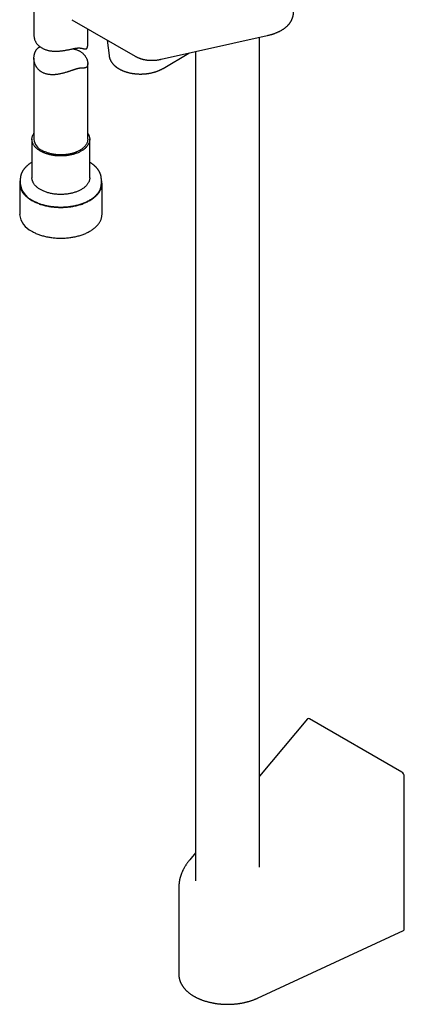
# Model space of a CAD drawing. Header units: millimetres. Extents: x 8 to 617, y 12 to 1443.
# Tile 1 of 11: x 510 to 617, y 75 to 350. Entities that reach past the tile are written whole.
import ezdxf

# ---------------------------------------------------------------- set-up
doc = ezdxf.new("R2010")
doc.units = ezdxf.units.MM

msp = doc.modelspace()

# ---------------------------------------------------------------- linework, layer by layer
at = {"color": 7, "linetype": 'Continuous', "lineweight": 30}
for p, q in [((513.81, 358.05), (513.81, 345.28)), ((524.42, 349.65), (541.99, 339.51)), ((528.81, 342.62), (528.81, 347.12)), ((534.24, 343.99), (534.77, 339.63)), ((549.26, 338.63), (578.8, 345.23)), ((576.7, 113.49), (576.7, 344.76)), ((549.83, 336.08), (556.99, 340.36)), ((558.9, 340.78), (558.9, 109.7)), ((513.81, 338.91), (513.81, 316.32)), ((528.81, 316.32), (528.81, 337.44)), ((513.26, 316.32), (513.26, 305.6)), ((529.36, 305.6), (529.36, 316.32)), ((510.01, 305.19), (510.01, 303.97)), ((532.61, 303.97), (532.61, 305.19)), ((509.84, 303.97), (509.84, 295.39)), ((532.79, 295.39), (532.79, 303.97)), ((590.09, 154.84), (576.7, 138.81)), ((616.39, 140.01), (590.65, 154.87)), ((617.08, 96.34), (617.08, 138.78)), ((558.9, 117.5), (557.23, 115.5)), ((554.22, 108.04), (554.22, 83.54)), ((576.1, 76.97), (616.84, 95.87))]:
    msp.add_line(p, q, dxfattribs=at)
at = {"color": 7, "linetype": 'Continuous', "lineweight": 30, "flags": 128}
for points in [[(515.62, 313.03), (515.44, 313.14), (515.26, 313.25), (515.09, 313.37), (514.93, 313.48), (514.78, 313.6), (514.63, 313.73), (514.49, 313.85), (514.35, 313.98), (514.22, 314.11), (514.1, 314.25), (513.99, 314.38), (513.89, 314.52), (513.79, 314.66), (513.7, 314.8), (513.62, 314.95), (513.55, 315.09), (513.48, 315.24), (513.43, 315.38), (513.38, 315.53), (513.34, 315.68), (513.31, 315.83), (513.28, 315.98), (513.27, 316.13), (513.26, 316.28), (513.26, 316.43), (513.27, 316.58), (513.29, 316.73), (513.32, 316.88), (513.36, 317.03), (513.4, 317.18), (513.45, 317.33), (513.51, 317.47), (513.58, 317.62), (513.66, 317.76), (513.74, 317.9), (513.81, 318.01)], [(528.81, 318.01), (528.83, 317.97), (528.92, 317.83), (529, 317.69), (529.08, 317.54), (529.14, 317.4), (529.2, 317.25), (529.24, 317.1), (529.28, 316.95), (529.32, 316.81), (529.34, 316.66), (529.35, 316.51), (529.36, 316.35), (529.36, 316.2), (529.35, 316.05), (529.33, 315.9), (529.3, 315.75), (529.27, 315.61), (529.22, 315.46), (529.17, 315.31), (529.11, 315.16), (529.04, 315.02), (528.96, 314.87), (528.88, 314.73), (528.79, 314.59), (528.68, 314.45), (528.58, 314.32), (528.46, 314.18), (528.34, 314.05), (528.21, 313.92), (528.07, 313.79), (527.92, 313.67), (527.77, 313.54), (527.61, 313.42), (527.45, 313.31), (527.27, 313.19), (527.09, 313.08), (526.91, 312.98), (526.72, 312.88), (526.52, 312.78), (526.32, 312.68), (526.12, 312.59), (525.9, 312.5), (525.69, 312.42), (525.47, 312.34), (525.24, 312.26), (525.01, 312.19), (524.78, 312.12), (524.54, 312.06), (524.3, 312), (524.06, 311.95), (523.81, 311.9), (523.56, 311.86), (523.31, 311.82), (523.06, 311.78), (522.8, 311.75), (522.54, 311.72), (522.29, 311.7), (522.03, 311.69), (521.77, 311.68), (521.51, 311.67), (521.25, 311.67), (520.99, 311.67), (520.72, 311.68), (520.47, 311.7), (520.21, 311.71), (519.95, 311.74), (519.69, 311.76), (519.44, 311.8), (519.19, 311.83), (518.94, 311.88), (518.69, 311.92), (518.44, 311.98), (518.2, 312.03), (517.96, 312.09), (517.73, 312.16), (517.49, 312.23), (517.27, 312.3), (517.04, 312.38), (516.83, 312.46), (516.61, 312.54), (516.4, 312.63), (516.2, 312.73), (516, 312.83), (515.81, 312.93), (515.62, 313.03)], [(528.81, 316.32), (528.81, 316.3), (528.81, 316.15), (528.79, 316.01), (528.77, 315.86), (528.74, 315.72), (528.7, 315.58), (528.65, 315.43), (528.6, 315.29), (528.53, 315.15), (528.46, 315.01), (528.38, 314.87), (528.29, 314.74), (528.2, 314.6), (528.09, 314.47), (527.98, 314.34), (527.86, 314.21), (527.74, 314.08), (527.6, 313.96), (527.46, 313.84), (527.32, 313.72), (527.16, 313.61), (527, 313.5), (526.83, 313.39), (526.66, 313.28), (526.48, 313.18), (526.29, 313.08), (526.1, 312.99), (525.91, 312.9), (525.7, 312.81), (525.5, 312.72), (525.29, 312.65), (525.07, 312.57), (524.85, 312.5), (524.63, 312.43), (524.4, 312.37), (524.17, 312.31), (523.93, 312.26), (523.69, 312.21), (523.45, 312.17), (523.21, 312.13), (522.97, 312.09), (522.72, 312.06), (522.47, 312.04), (522.22, 312.02), (521.97, 312), (521.72, 311.99), (521.47, 311.99), (521.22, 311.99), (520.96, 311.99), (520.71, 312), (520.46, 312.02), (520.21, 312.03), (519.96, 312.06), (519.72, 312.09), (519.47, 312.12), (519.23, 312.16), (518.99, 312.2), (518.75, 312.25), (518.51, 312.3), (518.28, 312.36), (518.05, 312.42), (517.83, 312.48), (517.61, 312.55), (517.39, 312.63), (517.18, 312.7), (516.97, 312.79), (516.77, 312.87), (516.57, 312.96), (516.38, 313.06), (516.19, 313.15), (516.01, 313.26)], [(510.01, 305.12), (509.99, 305.04), (509.94, 304.86), (509.9, 304.68), (509.87, 304.51), (509.85, 304.33), (509.84, 304.15), (509.84, 303.97), (509.84, 303.79), (509.85, 303.61), (509.87, 303.43), (509.9, 303.25), (509.94, 303.07), (509.99, 302.9), (510.04, 302.72), (510.1, 302.54), (510.18, 302.37), (510.25, 302.2), (510.34, 302.02), (510.44, 301.85), (510.54, 301.68), (510.65, 301.52), (510.77, 301.35), (510.9, 301.19), (511.03, 301.03), (511.17, 300.87), (511.32, 300.71), (511.48, 300.55), (511.64, 300.4), (511.81, 300.25), (511.99, 300.1), (512.18, 299.96), (512.37, 299.82), (512.57, 299.68), (512.77, 299.54), (512.98, 299.41), (513.2, 299.28)], [(513.2, 299.28), (513.42, 299.16), (513.65, 299.04), (513.88, 298.92), (514.12, 298.81), (514.37, 298.7), (514.62, 298.59), (514.87, 298.49), (515.13, 298.39), (515.4, 298.29), (515.66, 298.2), (515.94, 298.12), (516.21, 298.03), (516.49, 297.96), (516.78, 297.88), (517.06, 297.81), (517.35, 297.75), (517.65, 297.69), (517.94, 297.64), (518.24, 297.59), (518.54, 297.54), (518.84, 297.5), (519.15, 297.46), (519.45, 297.43), (519.76, 297.4), (520.07, 297.38), (520.38, 297.37), (520.69, 297.35), (521, 297.35), (521.31, 297.34), (521.62, 297.35), (521.93, 297.35), (522.24, 297.37), (522.55, 297.38), (522.86, 297.4), (523.17, 297.43), (523.47, 297.46), (523.78, 297.5), (524.08, 297.54), (524.38, 297.59), (524.68, 297.64), (524.98, 297.69), (525.27, 297.75), (525.56, 297.81), (525.85, 297.88), (526.13, 297.96), (526.41, 298.03), (526.69, 298.12), (526.96, 298.2), (527.23, 298.29), (527.49, 298.39), (527.75, 298.49), (528.01, 298.59), (528.26, 298.7), (528.5, 298.81), (528.74, 298.92), (528.97, 299.04), (529.2, 299.16), (529.43, 299.28), (529.64, 299.41), (529.85, 299.54), (530.06, 299.68), (530.25, 299.82), (530.45, 299.96), (530.63, 300.1), (530.81, 300.25), (530.98, 300.4), (531.14, 300.55), (531.3, 300.71), (531.45, 300.87), (531.59, 301.03), (531.73, 301.19), (531.85, 301.35), (531.97, 301.52), (532.08, 301.68), (532.19, 301.85), (532.28, 302.02), (532.37, 302.2), (532.45, 302.37), (532.52, 302.54), (532.58, 302.72), (532.63, 302.9), (532.68, 303.07), (532.72, 303.25), (532.75, 303.43), (532.77, 303.61), (532.78, 303.79), (532.79, 303.97), (532.78, 304.15), (532.77, 304.33), (532.75, 304.51), (532.72, 304.68), (532.68, 304.86), (532.63, 305.04), (532.61, 305.12)], [(529.36, 305.6), (529.36, 305.49), (529.35, 305.34), (529.33, 305.19), (529.3, 305.04), (529.27, 304.89), (529.22, 304.74), (529.17, 304.59), (529.11, 304.45), (529.04, 304.3), (528.96, 304.16), (528.88, 304.02), (528.79, 303.88), (528.68, 303.74), (528.58, 303.6), (528.46, 303.47), (528.34, 303.33), (528.21, 303.2), (528.07, 303.07), (527.92, 302.95), (527.77, 302.83), (527.61, 302.71), (527.45, 302.59), (527.27, 302.48), (527.09, 302.37), (526.91, 302.26), (526.72, 302.16), (526.52, 302.06), (526.32, 301.97), (526.12, 301.87), (525.9, 301.79), (525.69, 301.7), (525.47, 301.62), (525.24, 301.55), (525.01, 301.47), (524.78, 301.41), (524.54, 301.35), (524.3, 301.29), (524.06, 301.23), (523.81, 301.18), (523.56, 301.14), (523.31, 301.1), (523.06, 301.07), (522.8, 301.03), (522.54, 301.01), (522.29, 300.99), (522.03, 300.97), (521.77, 300.96), (521.51, 300.96), (521.25, 300.95), (520.99, 300.96), (520.72, 300.97), (520.47, 300.98), (520.21, 301), (519.95, 301.02), (519.69, 301.05), (519.44, 301.08), (519.19, 301.12), (518.94, 301.16), (518.69, 301.21), (518.44, 301.26), (518.2, 301.32), (517.96, 301.38), (517.73, 301.44), (517.49, 301.51), (517.27, 301.58), (517.04, 301.66), (516.83, 301.74), (516.61, 301.83), (516.4, 301.92), (516.2, 302.01), (516, 302.11), (515.81, 302.21), (515.62, 302.32), (515.44, 302.42), (515.26, 302.54), (515.09, 302.65), (514.93, 302.77), (514.78, 302.89), (514.63, 303.01), (514.49, 303.14), (514.35, 303.27), (514.22, 303.4), (514.1, 303.53), (513.99, 303.67), (513.89, 303.81), (513.79, 303.95), (513.7, 304.09), (513.62, 304.23), (513.55, 304.37), (513.48, 304.52), (513.43, 304.67), (513.38, 304.82), (513.34, 304.96), (513.31, 305.11), (513.28, 305.26), (513.27, 305.41), (513.26, 305.56), (513.26, 305.6)], [(513.32, 299.36), (513.54, 299.23), (513.77, 299.11), (514, 298.99), (514.24, 298.88), (514.48, 298.77), (514.73, 298.67), (514.99, 298.56), (515.24, 298.47), (515.51, 298.37), (515.77, 298.28), (516.04, 298.2), (516.32, 298.12), (516.6, 298.04), (516.88, 297.97), (517.17, 297.9), (517.45, 297.84), (517.75, 297.78), (518.04, 297.72), (518.34, 297.68), (518.64, 297.63), (518.94, 297.59), (519.24, 297.56), (519.54, 297.53), (519.85, 297.5), (520.16, 297.48), (520.46, 297.46), (520.77, 297.45), (521.08, 297.45), (521.39, 297.45), (521.7, 297.45), (522.01, 297.46), (522.31, 297.47), (522.62, 297.49), (522.93, 297.51), (523.23, 297.54), (523.53, 297.57), (523.84, 297.61), (524.14, 297.65), (524.43, 297.7), (524.73, 297.75), (525.02, 297.81), (525.31, 297.87), (525.6, 297.93), (525.88, 298), (526.16, 298.08), (526.44, 298.16), (526.71, 298.24), (526.98, 298.33), (527.25, 298.42), (527.51, 298.51), (527.76, 298.61), (528.02, 298.72), (528.26, 298.83), (528.5, 298.94), (528.74, 299.05), (528.97, 299.17), (529.19, 299.29), (529.41, 299.42), (529.62, 299.55), (529.83, 299.68), (530.03, 299.82), (530.22, 299.96), (530.41, 300.1), (530.59, 300.24), (530.76, 300.39), (530.93, 300.54), (531.08, 300.69), (531.24, 300.85), (531.38, 301.01), (531.52, 301.17), (531.64, 301.33), (531.77, 301.49), (531.88, 301.66), (531.98, 301.83), (532.08, 302), (532.17, 302.17), (532.25, 302.34), (532.33, 302.51), (532.39, 302.69), (532.45, 302.86), (532.5, 303.04), (532.54, 303.21), (532.57, 303.39), (532.59, 303.57), (532.6, 303.75), (532.61, 303.92), (532.61, 303.97)], [(513.2, 290.71), (513.42, 290.59), (513.65, 290.46), (513.88, 290.35), (514.12, 290.23), (514.37, 290.12), (514.62, 290.01), (514.87, 289.91), (515.13, 289.81), (515.4, 289.72), (515.66, 289.63), (515.94, 289.54), (516.21, 289.46), (516.49, 289.38), (516.78, 289.31), (517.06, 289.24), (517.35, 289.18), (517.65, 289.12), (517.94, 289.06), (518.24, 289.01), (518.54, 288.97), (518.84, 288.93), (519.15, 288.89), (519.45, 288.86), (519.76, 288.83), (520.07, 288.81), (520.38, 288.79), (520.69, 288.78), (521, 288.77), (521.31, 288.77), (521.62, 288.77), (521.93, 288.78), (522.24, 288.79), (522.55, 288.81), (522.86, 288.83), (523.17, 288.86), (523.47, 288.89), (523.78, 288.93), (524.08, 288.97), (524.38, 289.01), (524.68, 289.06), (524.98, 289.12), (525.27, 289.18), (525.56, 289.24), (525.85, 289.31), (526.13, 289.38), (526.41, 289.46), (526.69, 289.54), (526.96, 289.63), (527.23, 289.72), (527.49, 289.81), (527.75, 289.91), (528.01, 290.01), (528.26, 290.12), (528.5, 290.23), (528.74, 290.35), (528.97, 290.46), (529.2, 290.59), (529.43, 290.71), (529.64, 290.84), (529.85, 290.97), (530.06, 291.11), (530.25, 291.24), (530.45, 291.39), (530.63, 291.53), (530.81, 291.68), (530.98, 291.83), (531.14, 291.98), (531.3, 292.13), (531.45, 292.29), (531.59, 292.45), (531.73, 292.61), (531.85, 292.78), (531.97, 292.94), (532.08, 293.11), (532.19, 293.28), (532.28, 293.45), (532.37, 293.62), (532.45, 293.8), (532.52, 293.97), (532.58, 294.15), (532.63, 294.32), (532.68, 294.5), (532.72, 294.68), (532.75, 294.86), (532.77, 295.04), (532.78, 295.22), (532.79, 295.39)]]:
    msp.add_lwpolyline(points, dxfattribs=at)
at = {"color": 7, "linetype": 'Continuous', "lineweight": 30}
for centre, radius, start, end in [((517.55, 316.68), 3.76, 185.5475, 245.7726), ((515.67, 304.54), 5.69, 185.7305, 245.5897), ((515.59, 295.98), 5.79, 185.7776, 245.5426)]:
    msp.add_arc(centre, radius, start, end, dxfattribs=at)
for centre, major_axis, ratio, start_param, end_param in [((590.68, 153.98), (-0.485, 0.938), 0.554362, 5.570314, 6.512031), ((616.36, 139.16), (-0.461, 0.908), 0.597311, 4.008177, 5.541421), ((567.8, 110.72), (12.95, 5.71), 0.712685, 2.836862, 2.837243), ((616.36, 96.75), (-0.506, 0.866), 0.577362, 3.08695, 3.921158)]:
    msp.add_ellipse(centre, major_axis=major_axis, ratio=ratio, start_param=start_param, end_param=end_param, dxfattribs=at)
for points, knots in [([(578.8, 345.23), (578.86, 345.24), (579.01, 345.28), (579.26, 345.34), (579.55, 345.41), (579.84, 345.49), (580.13, 345.57), (580.41, 345.66), (580.69, 345.75), (580.96, 345.85), (581.22, 345.95), (581.48, 346.06), (581.74, 346.17), (581.99, 346.28), (582.23, 346.4), (582.47, 346.52), (582.71, 346.64), (582.93, 346.77), (583.15, 346.91), (583.36, 347.05), (583.57, 347.19), (583.77, 347.33), (583.96, 347.48), (584.14, 347.63), (584.32, 347.79), (584.49, 347.95), (584.64, 348.11), (584.8, 348.27), (584.94, 348.44), (585.08, 348.61), (585.2, 348.78), (585.32, 348.95), (585.43, 349.13), (585.54, 349.31), (585.63, 349.49), (585.72, 349.67), (585.8, 349.85), (585.88, 350.04), (585.94, 350.22), (586, 350.41), (586.05, 350.6), (586.09, 350.79), (586.13, 350.98), (586.15, 351.17), (586.17, 351.37), (586.19, 351.56), (586.19, 351.7), (586.19, 351.78), (586.19, 351.79)], [0, 0, 0, 0, 0.012557, 0.036713, 0.060907, 0.085145, 0.109425, 0.133745, 0.1581, 0.182487, 0.206898, 0.231326, 0.255761, 0.280189, 0.304593, 0.328959, 0.353267, 0.377497, 0.401626, 0.42563, 0.449484, 0.473165, 0.49665, 0.519917, 0.542948, 0.565728, 0.588246, 0.610495, 0.632474, 0.654185, 0.675632, 0.696825, 0.717776, 0.7385, 0.759013, 0.779334, 0.799481, 0.819475, 0.839337, 0.859088, 0.878749, 0.898343, 0.917891, 0.937414, 0.956932, 0.976462, 0.996025, 1, 1, 1, 1]), ([(513.81, 345.28), (513.81, 345.25), (513.81, 345.13), (513.83, 344.92), (513.86, 344.65), (513.92, 344.38), (514, 344.12), (514.1, 343.85), (514.22, 343.59), (514.37, 343.32), (514.55, 343.06), (514.74, 342.81), (514.96, 342.57), (515.2, 342.35), (515.45, 342.14), (515.72, 341.95), (516, 341.77), (516.31, 341.61), (516.63, 341.46), (516.95, 341.33), (517.29, 341.22), (517.63, 341.13), (517.99, 341.04), (518.36, 340.98), (518.74, 340.93), (519.12, 340.89), (519.51, 340.87), (519.91, 340.87), (520.32, 340.87), (520.73, 340.9), (521.14, 340.93), (521.56, 340.98), (521.97, 341.03), (522.39, 341.1), (522.81, 341.18), (523.24, 341.26), (523.65, 341.34), (524.06, 341.43), (524.39, 341.5), (524.65, 341.55), (524.84, 341.59), (525.04, 341.62), (525.22, 341.66), (525.41, 341.69), (525.58, 341.72), (525.75, 341.74), (525.92, 341.76), (526.08, 341.77), (526.24, 341.78), (526.39, 341.78), (526.53, 341.78), (526.67, 341.77), (526.83, 341.75), (527.01, 341.72), (527.21, 341.68), (527.4, 341.64), (527.57, 341.59), (527.74, 341.55), (527.89, 341.52), (528.04, 341.49), (528.17, 341.49), (528.28, 341.5), (528.36, 341.53), (528.42, 341.56), (528.47, 341.59), (528.53, 341.63), (528.57, 341.69), (528.62, 341.75), (528.66, 341.82), (528.7, 341.9), (528.73, 341.99), (528.75, 342.08), (528.78, 342.18), (528.8, 342.33), (528.81, 342.47), (528.81, 342.58), (528.81, 342.62)], [0, 0, 0, 0, 0.005633, 0.021628, 0.037665, 0.053812, 0.070003, 0.085893, 0.102872, 0.120358, 0.137902, 0.1556, 0.173361, 0.190817, 0.207253, 0.224179, 0.241161, 0.258291, 0.275479, 0.292369, 0.30843, 0.324962, 0.341546, 0.358262, 0.375029, 0.391495, 0.407896, 0.424775, 0.441706, 0.458765, 0.475877, 0.492679, 0.509659, 0.52715, 0.544703, 0.562426, 0.580223, 0.597739, 0.615405, 0.624292, 0.633179, 0.64214, 0.651101, 0.660131, 0.66916, 0.678012, 0.686865, 0.695791, 0.704717, 0.713738, 0.722759, 0.731852, 0.740946, 0.756485, 0.772099, 0.787742, 0.803478, 0.819231, 0.835076, 0.850946, 0.866884, 0.882532, 0.8904, 0.898268, 0.906211, 0.914153, 0.922178, 0.930203, 0.938043, 0.945884, 0.953797, 0.961711, 0.969704, 0.977697, 0.993786, 1, 1, 1, 1]), ([(526.61, 340.86), (526.71, 340.81), (526.89, 340.69), (527.16, 340.5), (527.41, 340.29), (527.65, 340.07), (527.86, 339.84), (528.05, 339.6), (528.22, 339.35), (528.37, 339.09), (528.5, 338.83), (528.61, 338.56), (528.69, 338.29), (528.75, 338.06), (528.78, 337.87), (528.8, 337.72), (528.81, 337.58), (528.81, 337.43), (528.81, 337.29), (528.8, 337.16), (528.78, 337.03), (528.75, 336.91), (528.72, 336.81), (528.68, 336.72), (528.64, 336.64), (528.6, 336.56), (528.55, 336.49), (528.49, 336.44), (528.43, 336.38), (528.35, 336.32), (528.24, 336.27), (528.08, 336.22), (527.92, 336.2), (527.73, 336.18), (527.54, 336.18), (527.33, 336.17), (527.13, 336.17), (526.97, 336.16), (526.84, 336.15), (526.7, 336.13), (526.56, 336.12), (526.41, 336.09), (526.25, 336.06), (526.09, 336.02), (525.92, 335.98), (525.75, 335.94), (525.58, 335.89), (525.39, 335.83), (525.21, 335.77), (525.02, 335.71), (524.81, 335.64), (524.6, 335.57), (524.37, 335.5), (524.14, 335.42), (523.91, 335.34), (523.67, 335.26), (523.43, 335.18), (523.19, 335.1), (522.89, 335.01), (522.53, 334.9), (522.11, 334.78), (521.68, 334.67), (521.25, 334.57), (520.82, 334.48), (520.43, 334.42), (520.09, 334.37), (519.77, 334.34), (519.46, 334.32), (519.15, 334.31), (518.84, 334.31), (518.53, 334.32), (518.23, 334.35), (517.9, 334.39), (517.56, 334.45), (517.21, 334.53), (516.86, 334.64), (516.52, 334.78), (516.19, 334.93), (515.93, 335.08), (515.71, 335.22), (515.55, 335.34), (515.39, 335.46), (515.25, 335.58), (515.11, 335.72), (514.95, 335.88), (514.77, 336.09), (514.61, 336.31), (514.48, 336.51), (514.35, 336.73), (514.21, 337.02), (514.08, 337.34), (513.98, 337.65), (513.91, 337.95), (513.85, 338.26), (513.82, 338.58), (513.81, 338.91), (513.82, 339.24), (513.85, 339.56), (513.9, 339.83), (513.95, 340.06), (514.01, 340.26), (514.07, 340.44), (514.14, 340.63), (514.23, 340.81), (514.32, 340.98), (514.42, 341.15), (514.55, 341.34), (514.68, 341.5), (514.81, 341.64), (514.91, 341.73), (515.02, 341.82), (515.14, 341.91), (515.25, 341.98), (515.38, 342.05), (515.46, 342.09), (515.5, 342.11), (515.51, 342.11)], [0, 0, 0, 0, 0.011325, 0.022688, 0.034695, 0.046745, 0.058348, 0.069988, 0.081304, 0.092654, 0.104635, 0.116654, 0.128216, 0.139815, 0.146582, 0.153356, 0.160172, 0.166988, 0.173846, 0.180704, 0.187616, 0.194543, 0.200287, 0.206042, 0.211844, 0.217646, 0.223497, 0.229347, 0.23525, 0.241164, 0.252587, 0.26406, 0.276167, 0.288305, 0.299959, 0.311633, 0.323749, 0.329837, 0.335925, 0.342049, 0.348172, 0.35435, 0.360542, 0.366617, 0.372706, 0.378859, 0.385012, 0.391219, 0.397427, 0.403694, 0.409973, 0.41703, 0.424101, 0.431234, 0.438367, 0.445548, 0.452729, 0.45996, 0.467201, 0.479248, 0.491335, 0.504101, 0.516908, 0.529233, 0.541594, 0.550808, 0.560038, 0.569342, 0.578664, 0.58809, 0.597535, 0.60706, 0.616607, 0.628202, 0.639838, 0.652151, 0.664515, 0.676441, 0.688415, 0.695869, 0.703336, 0.710106, 0.716877, 0.723683, 0.730488, 0.741675, 0.752898, 0.760369, 0.76785, 0.781401, 0.795009, 0.806178, 0.817377, 0.828869, 0.840391, 0.852548, 0.86474, 0.876462, 0.888217, 0.895627, 0.903047, 0.910513, 0.917978, 0.925491, 0.933003, 0.940576, 0.948164, 0.959504, 0.965218, 0.970931, 0.976684, 0.982436, 0.988236, 0.994047, 0.99972, 1, 1, 1, 1]), ([(524.7, 341.56), (524.76, 341.55), (524.95, 341.51), (525.26, 341.43), (525.62, 341.32), (525.97, 341.18), (526.31, 341.03), (526.51, 340.92), (526.61, 340.86)], [0, 0, 0, 0, 0.090697, 0.266673, 0.452711, 0.639457, 0.819396, 1, 1, 1, 1]), ([(534.77, 339.63), (534.77, 339.61), (534.78, 339.54), (534.8, 339.42), (534.83, 339.25), (534.87, 339.09), (534.92, 338.92), (534.98, 338.76), (535.04, 338.6), (535.11, 338.44), (535.19, 338.28), (535.27, 338.12), (535.37, 337.96), (535.47, 337.81), (535.58, 337.66), (535.69, 337.51), (535.81, 337.36), (535.94, 337.21), (536.08, 337.07), (536.22, 336.93), (536.37, 336.79), (536.52, 336.66), (536.69, 336.53), (536.86, 336.4), (537.03, 336.28), (537.21, 336.16), (537.4, 336.04), (537.59, 335.93), (537.78, 335.82), (537.98, 335.72), (538.19, 335.62), (538.4, 335.52), (538.61, 335.43), (538.83, 335.34), (539.05, 335.26), (539.28, 335.18), (539.51, 335.1), (539.74, 335.03), (539.98, 334.97), (540.22, 334.9), (540.46, 334.85), (540.71, 334.79), (540.95, 334.74), (541.2, 334.7), (541.45, 334.66), (541.71, 334.63), (541.96, 334.6), (542.22, 334.57), (542.48, 334.55), (542.73, 334.53), (542.99, 334.52), (543.25, 334.51), (543.51, 334.51), (543.77, 334.51), (544.03, 334.52), (544.29, 334.53), (544.55, 334.55), (544.81, 334.57), (545.07, 334.59), (545.33, 334.62), (545.58, 334.66), (545.83, 334.7), (546.09, 334.74), (546.34, 334.79), (546.59, 334.84), (546.83, 334.9), (547.08, 334.96), (547.32, 335.02), (547.56, 335.09), (547.79, 335.17), (548.02, 335.25), (548.25, 335.33), (548.48, 335.42), (548.7, 335.51), (548.91, 335.61), (549.13, 335.71), (549.34, 335.81), (549.54, 335.92), (549.7, 336.01), (549.8, 336.07), (549.83, 336.08)], [0, 0, 0, 0, 0.003354, 0.01543, 0.027526, 0.03965, 0.051812, 0.064021, 0.076284, 0.088607, 0.100996, 0.113454, 0.125984, 0.138587, 0.151264, 0.164011, 0.176827, 0.189708, 0.202648, 0.215643, 0.228685, 0.24177, 0.254889, 0.268038, 0.281211, 0.294401, 0.307605, 0.320818, 0.334035, 0.347255, 0.360473, 0.373687, 0.386897, 0.4001, 0.413297, 0.426486, 0.439667, 0.452841, 0.466007, 0.479166, 0.492318, 0.505464, 0.518604, 0.531739, 0.544869, 0.557996, 0.57112, 0.584242, 0.597362, 0.610482, 0.623602, 0.636723, 0.649845, 0.662969, 0.676097, 0.689229, 0.702365, 0.715506, 0.728654, 0.741808, 0.75497, 0.76814, 0.781319, 0.794507, 0.807705, 0.820914, 0.834134, 0.847366, 0.860609, 0.873865, 0.887133, 0.900414, 0.913708, 0.927014, 0.940332, 0.953662, 0.967003, 0.980353, 0.993711, 1, 1, 1, 1]), ([(541.99, 339.52), (542, 339.51), (542.09, 339.46), (542.25, 339.37), (542.47, 339.25), (542.7, 339.14), (542.93, 339.04), (543.17, 338.95), (543.41, 338.86), (543.65, 338.78), (543.9, 338.7), (544.15, 338.63), (544.4, 338.57), (544.66, 338.52), (544.92, 338.47), (545.18, 338.43), (545.45, 338.39), (545.72, 338.36), (545.99, 338.34), (546.26, 338.33), (546.54, 338.33), (546.82, 338.33), (547.1, 338.34), (547.38, 338.35), (547.66, 338.37), (547.95, 338.4), (548.24, 338.44), (548.53, 338.48), (548.82, 338.54), (549.07, 338.59), (549.21, 338.62), (549.26, 338.63)], [0, 0, 0, 0, 0.006751, 0.041713, 0.076704, 0.111735, 0.146817, 0.181959, 0.217171, 0.252461, 0.287839, 0.323312, 0.358886, 0.394567, 0.430359, 0.466268, 0.502295, 0.538443, 0.574712, 0.611103, 0.647613, 0.684242, 0.720987, 0.757843, 0.794806, 0.831871, 0.869032, 0.906285, 0.943621, 0.981035, 1, 1, 1, 1]), ([(513.26, 309.94), (513.24, 309.93), (513.15, 309.87), (512.99, 309.77), (512.8, 309.64), (512.61, 309.51), (512.42, 309.37), (512.24, 309.23), (512.07, 309.09), (511.9, 308.95), (511.74, 308.8), (511.59, 308.65), (511.44, 308.49), (511.3, 308.34), (511.16, 308.18), (511.04, 308.02), (510.92, 307.86), (510.8, 307.69), (510.7, 307.53), (510.6, 307.36), (510.51, 307.19), (510.43, 307.02), (510.35, 306.85), (510.28, 306.68), (510.22, 306.5), (510.17, 306.33), (510.12, 306.15), (510.09, 305.98), (510.06, 305.8), (510.03, 305.63), (510.02, 305.45), (510.01, 305.31), (510.01, 305.22), (510.01, 305.19)], [0, 0, 0, 0, 0.010322, 0.044473, 0.078627, 0.11278, 0.146929, 0.18107, 0.215199, 0.249311, 0.283401, 0.317463, 0.351491, 0.385477, 0.419414, 0.453296, 0.487114, 0.520861, 0.554531, 0.588117, 0.621613, 0.655017, 0.688325, 0.721537, 0.754653, 0.787676, 0.820613, 0.853468, 0.886253, 0.918976, 0.951651, 0.984291, 1, 1, 1, 1]), ([(532.61, 305.2), (532.61, 305.22), (532.61, 305.3), (532.6, 305.43), (532.59, 305.61), (532.57, 305.79), (532.54, 305.96), (532.5, 306.14), (532.46, 306.31), (532.41, 306.48), (532.35, 306.65), (532.28, 306.83), (532.21, 307), (532.13, 307.17), (532.04, 307.33), (531.94, 307.5), (531.84, 307.67), (531.73, 307.83), (531.61, 307.99), (531.48, 308.15), (531.35, 308.31), (531.21, 308.46), (531.07, 308.62), (530.91, 308.77), (530.76, 308.92), (530.59, 309.06), (530.42, 309.2), (530.24, 309.34), (530.06, 309.48), (529.87, 309.62), (529.67, 309.75), (529.5, 309.85), (529.4, 309.92), (529.36, 309.94)], [0, 0, 0, 0, 0.011652, 0.044292, 0.076933, 0.109589, 0.142276, 0.175005, 0.20779, 0.240642, 0.273569, 0.30658, 0.339679, 0.372871, 0.406156, 0.439535, 0.473006, 0.506564, 0.540207, 0.573927, 0.607719, 0.641575, 0.675489, 0.709453, 0.743461, 0.777505, 0.811579, 0.845678, 0.879795, 0.913927, 0.948068, 0.982216, 1, 1, 1, 1]), ([(557.23, 115.5), (557.19, 115.46), (557.09, 115.33), (556.92, 115.12), (556.73, 114.88), (556.55, 114.63), (556.37, 114.38), (556.2, 114.12), (556.04, 113.86), (555.88, 113.61), (555.73, 113.35), (555.58, 113.09), (555.45, 112.82), (555.32, 112.56), (555.19, 112.3), (555.08, 112.03), (554.97, 111.77), (554.87, 111.5), (554.77, 111.23), (554.68, 110.97), (554.6, 110.7), (554.53, 110.43), (554.47, 110.17), (554.41, 109.9), (554.36, 109.64), (554.32, 109.37), (554.29, 109.11), (554.26, 108.85), (554.24, 108.59), (554.23, 108.33), (554.22, 108.15), (554.22, 108.05), (554.22, 108.05)], [0, 0, 0, 0, 0.01915, 0.054872, 0.090576, 0.126254, 0.161902, 0.197516, 0.23309, 0.268621, 0.304104, 0.339535, 0.374909, 0.410222, 0.445469, 0.480646, 0.515748, 0.550772, 0.585713, 0.620567, 0.655329, 0.689998, 0.724568, 0.759038, 0.793403, 0.827662, 0.861811, 0.895851, 0.929779, 0.963594, 0.997297, 1, 1, 1, 1]), ([(554.22, 83.54), (554.22, 83.52), (554.22, 83.43), (554.23, 83.28), (554.24, 83.08), (554.26, 82.88), (554.29, 82.68), (554.33, 82.49), (554.37, 82.29), (554.42, 82.1), (554.48, 81.9), (554.55, 81.71), (554.62, 81.52), (554.71, 81.32), (554.79, 81.13), (554.89, 80.94), (555, 80.76), (555.11, 80.57), (555.22, 80.39), (555.35, 80.2), (555.48, 80.02), (555.62, 79.84), (555.77, 79.67), (555.93, 79.49), (556.09, 79.32), (556.26, 79.15), (556.43, 78.98), (556.61, 78.82), (556.8, 78.66), (556.99, 78.5), (557.19, 78.34), (557.4, 78.19), (557.61, 78.04), (557.83, 77.89), (558.05, 77.75), (558.28, 77.61), (558.52, 77.48), (558.76, 77.35), (559, 77.22), (559.25, 77.09), (559.5, 76.97), (559.76, 76.86), (560.02, 76.74), (560.29, 76.63), (560.56, 76.53), (560.83, 76.43), (561.11, 76.33), (561.4, 76.24), (561.68, 76.15), (561.97, 76.07), (562.26, 75.98), (562.56, 75.91), (562.85, 75.84), (563.15, 75.77), (563.46, 75.71), (563.76, 75.65), (564.07, 75.59), (564.38, 75.54), (564.69, 75.5), (565, 75.45), (565.32, 75.42), (565.63, 75.38), (565.95, 75.36), (566.27, 75.33), (566.59, 75.31), (566.9, 75.3), (567.22, 75.29), (567.54, 75.28), (567.86, 75.28), (568.18, 75.28), (568.5, 75.29), (568.82, 75.3), (569.14, 75.32), (569.46, 75.34), (569.78, 75.37), (570.09, 75.4), (570.41, 75.43), (570.72, 75.47), (571.04, 75.51), (571.35, 75.56), (571.65, 75.61), (571.96, 75.67), (572.26, 75.73), (572.57, 75.8), (572.87, 75.87), (573.16, 75.94), (573.46, 76.02), (573.75, 76.1), (574.03, 76.19), (574.32, 76.28), (574.6, 76.37), (574.88, 76.47), (575.15, 76.57), (575.42, 76.68), (575.68, 76.79), (575.91, 76.89), (576.05, 76.95), (576.1, 76.97)], [0, 0, 0, 0, 0.0033477, 0.0134115, 0.0234756, 0.0335446, 0.0436238, 0.053718, 0.0638317, 0.0739694, 0.0841349, 0.0943317, 0.1045627, 0.1148303, 0.1251363, 0.135482, 0.145868, 0.1562942, 0.1667603, 0.1772651, 0.1878071, 0.1983844, 0.2089948, 0.2196357, 0.2303045, 0.2409983, 0.2517143, 0.2624498, 0.2732019, 0.2839681, 0.2947459, 0.3055329, 0.3163272, 0.3271268, 0.3379299, 0.3487352, 0.3595411, 0.3703463, 0.3811499, 0.3919511, 0.4027493, 0.4135439, 0.4243347, 0.4351212, 0.4459033, 0.4566809, 0.4674537, 0.4782219, 0.4889855, 0.4997444, 0.5104989, 0.5212491, 0.531995, 0.542737, 0.5534751, 0.5642096, 0.5749408, 0.5856688, 0.5963939, 0.6071164, 0.6178364, 0.6285544, 0.6392705, 0.6499849, 0.6606981, 0.6714101, 0.6821214, 0.6928321, 0.7035426, 0.7142531, 0.7249639, 0.7356751, 0.746387, 0.7571, 0.7678143, 0.7785302, 0.7892479, 0.7999677, 0.8106899, 0.8214148, 0.8321426, 0.8428735, 0.8536079, 0.8643459, 0.8750879, 0.885834, 0.8965844, 0.9073394, 0.9180992, 0.9288638, 0.9396335, 0.9504083, 0.9611882, 0.9719734, 0.9827638, 0.9935593, 1, 1, 1, 1])]:
    msp.add_open_spline(points, degree=3, knots=knots, dxfattribs=at)

doc.saveas('drawing.dxf')
